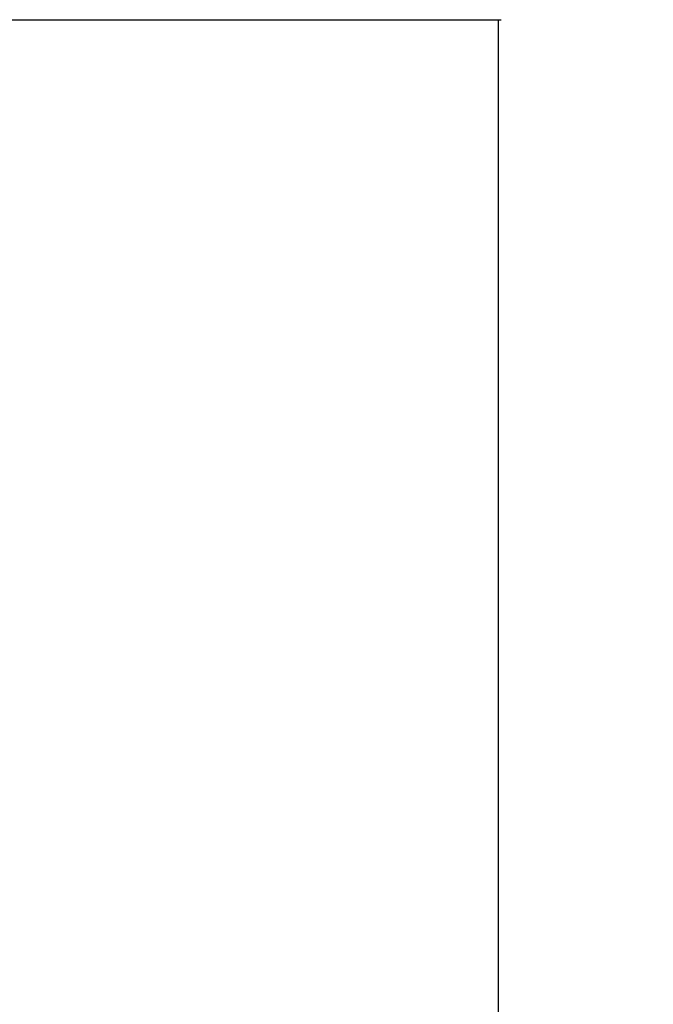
# Model space of a CAD drawing. Header units: millimetres. Extents: x 20 to 19939, y 40 to 15016.
# Tile 105 of 106: x 18547 to 19939, y 5408 to 7571. Entities that reach past the tile are written whole.
import ezdxf

# ---------------------------------------------------------------- set-up
doc = ezdxf.new("R2010")
doc.units = ezdxf.units.MM
doc.header["$LTSCALE"] = 2
doc.layers.add('COMPONENT_GEOMETRY', color=7, linetype='Continuous')
doc.styles.add('SLDTEXTSTYLE0', font='TXT', dxfattribs={"width": 0.75})
doc.dimstyles.new('SLDDIMSTYLE0', dxfattribs={"dimtxt": 100, "dimasz": 6.604, "dimexe": 0, "dimexo": 0.0625, "dimgap": 25, "dimtad": 0, "dimtih": 1, "dimtoh": 1, "dimdec": 1, "dimrnd": 1e-09, "dimzin": 12, "dimdsep": 46, "dimtxsty": 'SLDTEXTSTYLE0', "dimsah": 1, "dimcen": 0.09, "dimadec": 0, "dimazin": 3, "dimtfac": 1, "dimtdec": 1, "dimtofl": 0, "dimtmove": 0, "dimatfit": 3, "dimfxl": 1, "dimfrac": 2, "dimtolj": 1, "dimtzin": 12, "dimarcsym": 0})

# ---------------------------------------------------------------- blocks, each defined once
blk = doc.blocks.new('_D_6')
at = {"layer": 'COMPONENT_GEOMETRY', "color": 7}
for p, q in [((18509.3, 7571.4), (19604.7, 7571.4)), ((19598.3, 7571.4), (19598.3, 4803.3)), ((19398.2, 4783), (19367.8, 4783)), ((19367.8, 4783), (19367.8, 4624.2)), ((19798.4, 4783), (19828.8, 4783)), ((19828.8, 4783), (19828.8, 4624.2)), ((19367.8, 4624.2), (19398.2, 4624.2)), ((19828.8, 4624.2), (19798.4, 4624.2)), ((19598.3, 1706.4), (19598.3, 4474.6)), ((18688.1, 1706.4), (19604.7, 1706.4))]:
    blk.add_line(p, q, dxfattribs=at)
for points in [[(19598.3, 7571.4), (19597.3, 7564.8), (19599.3, 7564.8)], [(19598.3, 1706.4), (19599.3, 1713), (19597.3, 1713)]]:
    blk.add_solid(points, dxfattribs=at)
at = {"layer": 'COMPONENT_GEOMETRY', "color": 7, "char_height": 100, "attachment_point": 1, "style": 'SLDTEXTSTYLE0'}
for s, insert in [('9\'7.45"', (19398.2, 4753.1)), ('2932.5mm', (19270.1, 4603.5))]:
    blk.add_mtext(s, dxfattribs=dict(at, insert=insert))

msp = doc.modelspace()

# ---------------------------------------------------------------- dimensions: what is measured, and where the dimension line sits
at = {"layer": 'COMPONENT_GEOMETRY', "color": 7}
dim = msp.add_linear_dim(base=(19598.31, 1706.44), p1=(18506.78, 7571.44), p2=(18685.55, 1706.44), angle=90, dimstyle='SLDDIMSTYLE0', dxfattribs=at)
dim.commit()
dim.dimension.update_dxf_attribs({"geometry": '_D_6', "text_midpoint": (19598.31, 4638.94), "dimtype": 160})

doc.saveas('drawing.dxf')
